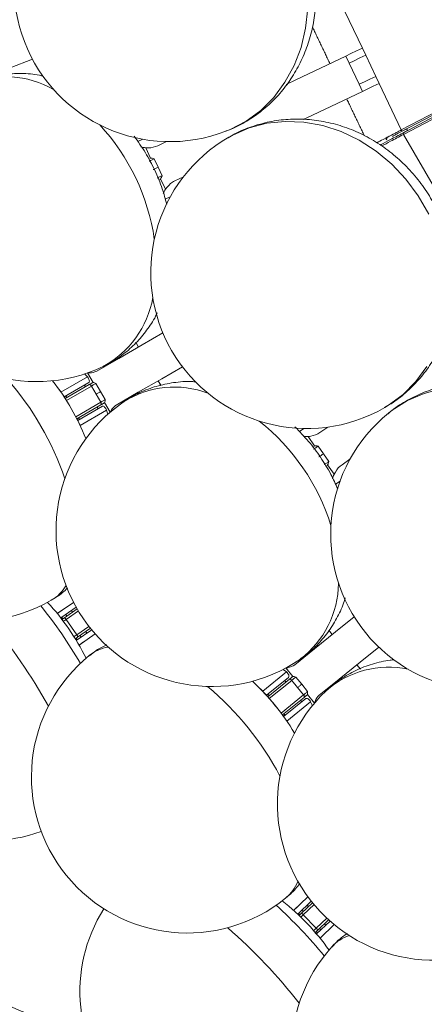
# Model space of a CAD drawing. Header units: millimetres. Extents: x 95 to 591, y 325 to 1119.
# Tile 3 of 55: x 288 to 314, y 386 to 450. Entities that reach past the tile are written whole.
import ezdxf

# ---------------------------------------------------------------- set-up
doc = ezdxf.new("R2010")
doc.units = ezdxf.units.MM

msp = doc.modelspace()

# ---------------------------------------------------------------- linework, layer by layer
at = {"color": 7, "linetype": 'Continuous', "lineweight": 15}
for p, q in [((309.888, 447.721), (308.467, 450.7)), ((308.822, 447.212), (309.038, 446.761)), ((309.888, 447.721), (310.104, 447.27)), ((310.749, 445.916), (310.104, 447.27)), ((309.683, 445.407), (309.038, 446.761)), ((309.899, 444.956), (309.683, 445.407)), ((310.965, 445.464), (310.749, 445.916)), ((312.386, 442.485), (310.965, 445.464)), ((312.386, 442.485), (317.985, 445.431)), ((318.031, 445.342), (312.432, 442.396)), ((312.489, 442.288), (318.087, 445.236)), ((318.133, 445.148), (312.536, 442.199)), ((312.725, 442.551), (312.431, 442.396)), ((312.492, 442.289), (312.782, 442.442)), ((317.089, 434.313), (312.536, 442.199)), ((312.782, 442.442), (312.725, 442.551)), ((295.496, 441.738), (295.813, 441.889)), ((296.787, 441.472), (297.344, 441.738)), ((296.001, 441.339), (296.315, 440.681)), ((296.534, 440.631), (296.792, 440.089)), ((296.792, 440.089), (297.05, 439.548)), ((297.266, 438.688), (296.951, 439.346)), ((298.421, 439.481), (297.864, 439.216)), ((297.575, 438.196), (297.256, 438.045)), ((295.547, 428.576), (295.368, 428.893)), ((295.547, 428.576), (295.38, 428.872)), ((290.571, 425.677), (292.27, 426.658)), ((292.27, 426.658), (292.078, 426.855)), ((292.271, 426.919), (292.628, 426.301)), ((296.981, 426.099), (296.797, 426.411)), ((296.966, 426.124), (296.797, 426.411)), ((292.347, 426.296), (290.768, 425.384)), ((290.836, 425.279), (292.38, 426.17)), ((292.52, 426.078), (290.917, 425.153)), ((292.135, 426.029), (292.073, 426.138)), ((292.82, 425.558), (292.52, 426.078)), ((292.809, 426.245), (293.109, 425.726)), ((290.844, 425.284), (290.782, 425.392)), ((290.935, 425.336), (290.873, 425.445)), ((293.12, 425.039), (292.82, 425.558)), ((293.109, 425.726), (293.409, 425.206)), ((291.517, 424.114), (293.12, 425.039)), ((293.13, 424.871), (291.586, 423.98)), ((291.643, 423.869), (293.222, 424.781)), ((293.497, 424.533), (291.798, 423.552)), ((292.948, 424.622), (292.885, 424.73)), ((293.724, 424.403), (293.367, 425.021)), ((293.571, 424.269), (293.497, 424.533)), ((291.657, 423.877), (291.594, 423.985)), ((291.748, 423.929), (291.685, 424.037)), ((305.852, 423.158), (306.142, 423.357)), ((307.169, 423.098), (307.678, 423.448)), ((306.413, 422.844), (306.826, 422.243)), ((307.05, 422.228), (307.39, 421.733)), ((307.39, 421.733), (307.73, 421.239)), ((309.094, 421.387), (308.585, 421.038)), ((308.077, 420.423), (307.664, 421.024)), ((308.459, 419.986), (308.168, 419.786)), ((290.336, 411.502), (291.378, 412.218)), ((291.547, 411.906), (290.556, 411.225)), ((290.336, 411.502), (290.632, 411.705)), ((290.693, 411.168), (290.622, 411.271)), ((290.787, 411.232), (291.609, 411.797)), ((290.946, 411.341), (290.875, 411.444)), ((291.686, 411.668), (290.904, 411.131)), ((291.307, 411.59), (291.236, 411.693)), ((291.584, 410.142), (290.904, 411.131)), ((291.584, 410.142), (292.365, 410.679)), ((291.547, 409.783), (292.538, 410.464)), ((292.459, 410.561), (291.637, 409.996)), ((292.768, 410.195), (291.727, 409.479)), ((291.866, 410.002), (291.795, 410.105)), ((292.227, 410.25), (292.156, 410.353)), ((307.961, 410.167), (307.741, 410.445)), ((291.614, 409.829), (291.543, 409.932)), ((292.023, 409.682), (291.727, 409.479)), ((309.768, 407.942), (309.534, 408.224)), ((303.5, 406.525), (305.025, 407.76)), ((305.025, 407.76), (304.805, 407.924)), ((304.985, 408.018), (305.434, 407.463)), ((305.158, 407.414), (303.741, 406.267)), ((303.824, 406.174), (305.209, 407.295)), ((305.362, 407.226), (303.924, 406.061)), ((304.99, 407.118), (304.911, 407.215)), ((305.739, 406.76), (305.362, 407.226)), ((305.622, 407.436), (305.999, 406.97)), ((305.999, 406.97), (306.377, 406.504)), ((303.832, 406.18), (303.753, 406.277)), ((303.913, 406.246), (303.834, 406.343)), ((304.679, 405.129), (306.117, 406.293)), ((306.117, 406.293), (305.739, 406.76)), ((306.813, 405.76), (306.364, 406.314)), ((306.153, 406.13), (304.768, 405.008)), ((304.842, 404.907), (306.259, 406.054)), ((306.569, 405.852), (305.045, 404.618)), ((306.013, 405.855), (305.934, 405.952)), ((306.684, 405.603), (306.569, 405.852)), ((304.854, 404.917), (304.775, 405.014)), ((304.936, 404.983), (304.857, 405.08)), ((305.486, 392.488), (306.402, 393.358)), ((306.618, 393.076), (305.746, 392.249)), ((305.973, 392.292), (306.697, 392.979)), ((305.486, 392.488), (305.746, 392.735)), ((306.113, 392.425), (306.027, 392.515)), ((306.793, 392.863), (306.105, 392.21)), ((306.431, 392.726), (306.344, 392.817)), ((305.891, 392.214), (305.805, 392.304)), ((306.931, 391.34), (306.105, 392.21)), ((306.931, 391.34), (307.619, 391.992)), ((306.95, 390.979), (307.823, 391.807)), ((307.729, 391.891), (307.006, 391.204)), ((307.009, 391.035), (306.923, 391.126)), ((307.231, 391.246), (307.145, 391.337)), ((308.092, 391.577), (307.175, 390.707)), ((307.549, 391.547), (307.463, 391.638)), ((307.436, 390.955), (307.175, 390.707))]:
    msp.add_line(p, q, dxfattribs=at)
at = {"color": 7, "linetype": 'Continuous', "lineweight": 15, "flags": 128}
for points in [[(301.142, 442.4), (301.41, 442.509), (302.437, 443.046), (303.376, 443.738), (304.212, 444.573), (304.929, 445.536), (305.515, 446.61), (305.958, 447.775), (306.252, 449.011), (306.391, 450.295)], [(305.015, 445.397), (305.618, 445.684), (307.206, 446.442), (308.822, 447.212)], [(308.822, 447.212), (309.158, 447.373), (309.517, 447.544), (309.888, 447.721)], [(309.038, 446.761), (309.373, 446.921), (309.732, 447.093), (310.104, 447.27)], [(288.744, 447.013), (287.316, 446.465), (285.69, 445.841), (284.166, 445.256)], [(309.683, 445.407), (310.019, 445.567), (310.378, 445.739), (310.749, 445.916)], [(310.965, 445.464), (310.593, 445.287), (310.234, 445.116), (309.899, 444.956)], [(309.899, 444.956), (308.282, 444.185), (306.695, 443.428), (306.103, 443.146)], [(314.142, 437.098), (313.474, 438.255), (312.679, 439.324), (311.77, 440.287), (310.764, 441.126), (309.678, 441.827), (308.533, 442.376), (307.349, 442.765), (306.146, 442.985), (304.946, 443.034), (303.771, 442.91), (302.642, 442.616), (301.578, 442.156), (301.325, 442.016)], [(312.386, 442.485), (312.395, 442.468), (312.404, 442.451), (312.412, 442.436), (312.419, 442.422), (312.424, 442.411), (312.429, 442.403), (312.431, 442.398), (312.432, 442.396)], [(312.536, 442.199), (312.527, 442.217), (312.518, 442.233), (312.51, 442.248), (312.503, 442.262), (312.497, 442.273), (312.493, 442.281), (312.49, 442.286), (312.489, 442.288)], [(296.534, 440.631), (296.499, 440.614), (296.461, 440.596), (296.419, 440.576), (296.377, 440.556), (296.334, 440.536), (296.294, 440.516), (296.256, 440.499), (296.224, 440.483)], [(296.482, 439.941), (296.515, 439.957), (296.552, 439.975), (296.593, 439.994), (296.635, 440.015), (296.678, 440.035), (296.719, 440.055), (296.758, 440.073), (296.792, 440.089)], [(296.74, 439.4), (296.773, 439.416), (296.81, 439.433), (296.851, 439.453), (296.893, 439.473), (296.936, 439.493), (296.977, 439.513), (297.016, 439.531), (297.05, 439.548)], [(292.862, 427.026), (294.275, 427.842), (295.783, 428.713), (297.108, 429.477)], [(298.358, 427.312), (297.033, 426.548), (295.525, 425.677), (294.112, 424.861)], [(311.325, 424.695), (311.573, 424.845), (312.503, 425.536), (313.322, 426.367), (314.017, 427.323)], [(292.27, 426.658), (292.308, 426.611), (292.34, 426.558), (292.365, 426.503), (292.381, 426.447), (292.388, 426.396), (292.384, 426.352), (292.37, 426.318), (292.347, 426.296)], [(292.38, 426.17), (292.404, 426.184), (292.429, 426.199), (292.455, 426.214), (292.482, 426.229), (292.509, 426.245), (292.536, 426.261), (292.564, 426.277), (292.591, 426.292)], [(292.52, 426.078), (292.504, 426.103), (292.486, 426.125), (292.467, 426.144), (292.447, 426.159), (292.428, 426.169), (292.41, 426.175), (292.394, 426.175), (292.38, 426.17)], [(292.809, 426.245), (292.783, 426.23), (292.752, 426.212), (292.717, 426.192), (292.678, 426.169), (292.637, 426.146), (292.597, 426.122), (292.557, 426.099), (292.52, 426.078)], [(314.983, 425.917), (313.842, 425.611), (312.773, 425.143), (311.794, 424.523), (311.566, 424.345)], [(292.82, 425.558), (292.857, 425.58), (292.897, 425.603), (292.937, 425.626), (292.978, 425.65), (293.017, 425.672), (293.052, 425.693), (293.083, 425.711), (293.109, 425.726)], [(293.12, 425.039), (293.157, 425.06), (293.197, 425.083), (293.237, 425.107), (293.278, 425.13), (293.317, 425.153), (293.352, 425.173), (293.383, 425.191), (293.409, 425.206)], [(293.12, 425.039), (293.133, 425.013), (293.143, 424.986), (293.15, 424.96), (293.154, 424.936), (293.153, 424.914), (293.149, 424.896), (293.141, 424.881), (293.13, 424.871)], [(293.341, 424.993), (293.314, 424.978), (293.286, 424.962), (293.259, 424.946), (293.232, 424.93), (293.205, 424.915), (293.179, 424.9), (293.154, 424.885), (293.13, 424.871)], [(293.222, 424.781), (293.253, 424.789), (293.289, 424.784), (293.329, 424.765), (293.37, 424.734), (293.41, 424.693), (293.446, 424.643), (293.475, 424.588), (293.497, 424.533)], [(307.05, 422.228), (307.019, 422.206), (306.983, 422.182), (306.946, 422.156), (306.907, 422.129), (306.868, 422.103), (306.831, 422.077), (306.797, 422.054), (306.767, 422.033)], [(307.107, 421.539), (307.137, 421.559), (307.171, 421.583), (307.208, 421.608), (307.247, 421.635), (307.286, 421.661), (307.323, 421.687), (307.358, 421.712), (307.39, 421.733)], [(307.447, 421.044), (307.477, 421.065), (307.511, 421.088), (307.548, 421.114), (307.587, 421.14), (307.625, 421.167), (307.663, 421.193), (307.698, 421.217), (307.73, 421.239)], [(305.551, 408.216), (306.82, 409.243), (308.173, 410.339), (309.362, 411.301)], [(290.683, 411.161), (290.685, 411.162), (290.691, 411.166), (290.701, 411.173), (290.715, 411.183), (290.731, 411.194), (290.749, 411.206), (290.768, 411.219), (290.787, 411.232)], [(290.904, 411.131), (290.857, 411.098), (290.809, 411.065), (290.763, 411.034), (290.723, 411.006), (290.722, 411.006)], [(291.402, 410.017), (291.443, 410.045), (291.489, 410.076), (291.536, 410.109), (291.584, 410.142)], [(291.637, 409.996), (291.618, 409.983), (291.599, 409.97), (291.58, 409.958), (291.564, 409.946), (291.551, 409.937), (291.541, 409.93), (291.535, 409.926), (291.533, 409.925)], [(310.935, 409.358), (309.746, 408.396), (308.393, 407.3), (307.125, 406.273)], [(305.025, 407.76), (305.069, 407.72), (305.109, 407.672), (305.143, 407.621), (305.167, 407.569), (305.182, 407.52), (305.185, 407.476), (305.177, 407.44), (305.158, 407.414)], [(305.209, 407.295), (305.231, 407.313), (305.254, 407.331), (305.277, 407.35), (305.301, 407.37), (305.325, 407.389), (305.35, 407.409), (305.374, 407.429), (305.399, 407.449)], [(305.362, 407.226), (305.342, 407.248), (305.321, 407.267), (305.3, 407.283), (305.278, 407.295), (305.258, 407.302), (305.239, 407.305), (305.222, 407.302), (305.209, 407.295)], [(305.622, 407.436), (305.599, 407.418), (305.571, 407.395), (305.539, 407.369), (305.504, 407.341), (305.468, 407.312), (305.431, 407.282), (305.395, 407.253), (305.362, 407.226)], [(305.739, 406.76), (305.773, 406.787), (305.809, 406.816), (305.845, 406.845), (305.882, 406.875), (305.916, 406.903), (305.948, 406.929), (305.976, 406.951), (305.999, 406.97)], [(306.117, 406.293), (306.151, 406.32), (306.186, 406.349), (306.223, 406.379), (306.259, 406.409), (306.294, 406.437), (306.326, 406.463), (306.354, 406.485), (306.377, 406.504)], [(306.117, 406.293), (306.134, 406.27), (306.149, 406.245), (306.16, 406.221), (306.167, 406.197), (306.17, 406.175), (306.168, 406.157), (306.163, 406.141), (306.153, 406.13)], [(306.343, 406.283), (306.318, 406.263), (306.294, 406.243), (306.269, 406.224), (306.245, 406.204), (306.221, 406.185), (306.198, 406.166), (306.175, 406.147), (306.153, 406.13)], [(306.259, 406.054), (306.288, 406.068), (306.325, 406.068), (306.367, 406.056), (306.412, 406.032), (306.458, 405.997), (306.501, 405.953), (306.539, 405.904), (306.569, 405.852)], [(305.882, 392.206), (305.883, 392.207), (305.889, 392.212), (305.897, 392.22), (305.909, 392.232), (305.924, 392.245), (305.94, 392.26), (305.957, 392.276), (305.973, 392.292)], [(306.105, 392.21), (306.063, 392.171), (306.021, 392.131), (305.981, 392.093), (305.945, 392.058), (305.945, 392.058)], [(306.771, 391.188), (306.807, 391.222), (306.847, 391.26), (306.889, 391.3), (306.931, 391.34)], [(307.006, 391.204), (306.989, 391.188), (306.972, 391.172), (306.956, 391.157), (306.942, 391.144), (306.93, 391.132), (306.921, 391.124), (306.916, 391.119), (306.915, 391.118)]]:
    msp.add_lwpolyline(points, dxfattribs=at)
at = {"color": 7, "linetype": 'Continuous', "lineweight": 15}
for centre, radius, start, end in [((297.558, 451.735), 10, 111, 201), ((297.558, 451.735), 10, 201, 291), ((287.078, 439.84), 6.047, 60.08249, 113.47274), ((282.949, 433.486), 13.751, 8.35255, 42.64742), ((306.325, 433.356), 10, 120, 210), ((311.361, 441.946), 0.1, 297.80173, 26.83881), ((296.213, 443.047), 1.721, 252.31133, 262.92386), ((298.725, 437.778), 1.719, 148.07346, 158.52772), ((288.974, 436.361), 10, 205.5, 295.5), ((290.296, 432.833), 6.256, 298.48664, 349.95798), ((306.325, 433.356), 10, 210, 300), ((272.584, 413.875), 19.281, 18.96945, 41.03044), ((278.041, 417.026), 15.227, 21.92565, 38.07468), ((277.926, 416.959), 15.359, 24.65111, 35.34889), ((297.834, 419.967), 6.047, 69.08297, 122.47218), ((300.252, 416.827), 10, 124.5, 214.5), ((317.859, 416.574), 10, 129, 219), ((294.75, 413.046), 13.751, 17.35258, 51.64745), ((306.355, 424.565), 1.722, 261.31476, 271.92224), ((309.662, 419.752), 1.721, 157.07817, 167.52208), ((284.948, 421.014), 10, 210, 300), ((285.868, 406.941), 10, 138.89792, 290.10208), ((288.58, 414.684), 2.702, 300.41721, 329.0304), ((302.109, 413.55), 6.256, 307.48657, 358.95822), ((266.548, 393.663), 29.204, 30.10667, 38.89329), ((278.414, 401.818), 15.359, 26.36321, 42.63679), ((257.391, 387.37), 37.144, 29.35516, 39.64474), ((290.768, 411.038), 0.15, 124.5, 148.83191), ((290.741, 411.061), 0.177, 23.12126, 74.89673), ((300.252, 416.827), 10, 214.5, 304.5), ((291.46, 410.015), 0.177, 354.11281, 45.87129), ((317.859, 416.574), 10, 219, 309), ((291.448, 410.049), 0.15, 280.16809, 304.5), ((294.068, 406.699), 2.703, 99.97122, 128.58052), ((298.676, 401.04), 10, 129, 219), ((311.567, 402.022), 6.047, 78.08241, 131.47272), ((287.581, 392.055), 19.28, 27.96898, 50.03106), ((292.478, 396.021), 15.226, 30.92485, 47.07507), ((292.374, 395.937), 15.359, 33.65111, 44.34889), ((314.446, 399.299), 10, 133.5, 223.5), ((291.655, 395.354), 10, 166.17784, 271.82216), ((298.676, 401.04), 10, 219, 309), ((303.253, 395.356), 2.703, 309.41872, 338.02903), ((295.225, 381.059), 15.359, 35.32052, 51.63679), ((301.786, 387.284), 10, 147.89792, 299.10208), ((284.781, 371.147), 29.205, 39.10677, 47.89329), ((314.446, 399.299), 10, 223.5, 313.5), ((305.985, 392.097), 0.15, 133.5, 157.83191), ((305.954, 392.116), 0.178, 32.13277, 83.89092), ((276.721, 363.499), 37.144, 38.35532, 48.64471), ((306.811, 391.226), 0.15, 289.16809, 313.5), ((306.829, 391.195), 0.178, 3.11286, 54.86576), ((309.923, 388.328), 2.702, 108.97036, 137.58141), ((315.359, 383.459), 10, 138, 228)]:
    msp.add_arc(centre, radius, start, end, dxfattribs=at)
for points, knots in [([(301.138, 442.419), (301.288, 442.471), (301.804, 442.652), (302.623, 443.114), (303.574, 443.789), (304.424, 444.595), (305.167, 445.506), (305.792, 446.514), (306.289, 447.604), (306.651, 448.759), (306.872, 449.965), (306.947, 451.202), (306.874, 452.453), (306.653, 453.696), (306.286, 454.913), (305.777, 456.084), (305.133, 457.187), (304.363, 458.206), (303.479, 459.121), (302.494, 459.915), (301.426, 460.575), (300.292, 461.087), (299.114, 461.442), (297.913, 461.635), (296.709, 461.667), (295.529, 461.527), (294.597, 461.316), (294.087, 461.099), (293.937, 461.036)], [0, 0, 0, 0, 0.0159, 0.055031, 0.09406, 0.133086, 0.172205, 0.2115, 0.251036, 0.290851, 0.330959, 0.371349, 0.411995, 0.452863, 0.493917, 0.535123, 0.576446, 0.617841, 0.659261, 0.700643, 0.741913, 0.78299, 0.8238, 0.864286, 0.904422, 0.944216, 0.983708, 1, 1, 1, 1]), ([(289.436, 445.925), (289.354, 445.946), (288.892, 446.062), (288.034, 446.118), (286.891, 446.072), (285.801, 445.833), (285.049, 445.59), (284.689, 445.389), (284.645, 445.364)], [0, 0, 0, 0, 0.0511998, 0.2887804, 0.5210296, 0.7476675, 0.9696191, 1, 1, 1, 1]), ([(311.318, 424.714), (311.458, 424.789), (311.939, 425.048), (312.676, 425.633), (313.509, 426.449), (314.223, 427.377), (314.815, 428.394), (315.274, 429.487), (315.594, 430.641), (315.771, 431.839), (315.801, 433.064), (315.681, 434.298), (315.414, 435.522), (315.001, 436.715), (314.448, 437.86), (313.762, 438.936), (312.953, 439.926), (312.034, 440.811), (311.017, 441.576), (309.92, 442.207), (308.762, 442.691), (307.562, 443.019), (306.343, 443.186), (305.127, 443.189), (303.933, 443.032), (302.788, 442.71), (301.901, 442.355), (301.431, 442.061), (301.294, 441.976)], [0, 0, 0, 0, 0.0159005, 0.0550311, 0.0940605, 0.1330863, 0.172205, 0.2114996, 0.2510356, 0.290851, 0.3309588, 0.371349, 0.4119954, 0.452863, 0.4939168, 0.5351234, 0.5764459, 0.6178409, 0.6592604, 0.7006429, 0.7419131, 0.7829903, 0.8237997, 0.8642864, 0.9044222, 0.9442161, 0.9837079, 1, 1, 1, 1]), ([(310.816, 441.662), (310.946, 441.73), (311.272, 441.901), (311.771, 442.163), (312.169, 442.371), (312.314, 442.447), (312.386, 442.485)], [0, 0, 0, 0, 0.30059, 0.748412, 0.874413, 1, 1, 1, 1]), ([(311.023, 441.516), (311.05, 441.529), (311.222, 441.62), (311.73, 441.888), (312.219, 442.145), (312.489, 442.288)], [0, 0, 0, 0, 0.074952, 0.487955, 1, 1, 1, 1]), ([(312.536, 442.199), (312.249, 442.048), (311.742, 441.78), (311.317, 441.555), (311.132, 441.457)], [0, 0, 0, 0, 0.56656, 1, 1, 1, 1]), ([(312.252, 442.414), (312.08, 442.324), (311.855, 442.204), (311.612, 442.075), (311.511, 442.021), (311.466, 441.997), (311.459, 441.993), (311.456, 441.992)], [0, 0, 0, 0, 0.526886, 0.693916, 0.851499, 0.954615, 1, 1, 1, 1]), ([(312.431, 442.396), (312.323, 442.339), (312.102, 442.222), (311.914, 442.124), (311.817, 442.073)], [0, 0, 0, 0, 0.485377, 1, 1, 1, 1]), ([(297.347, 437.729), (297.259, 438.061), (297.061, 438.801), (296.597, 439.908), (296.002, 441.044), (295.509, 441.736), (295.262, 442.083)], [0, 0, 0, 0, 0.212667, 0.474228, 0.73694, 1, 1, 1, 1]), ([(311.407, 441.857), (311.407, 441.857), (311.406, 441.857), (311.414, 441.861), (311.416, 441.862)], [0, 0, 0, 0, 0.711907, 1, 1, 1, 1]), ([(296.787, 441.472), (296.585, 441.402), (296.332, 441.315), (296.056, 441.335), (296.001, 441.339)], [0, 0, 0, 0, 0.799524, 1, 1, 1, 1]), ([(296.315, 440.681), (296.35, 440.679), (296.421, 440.675), (296.495, 440.645), (296.533, 440.631), (296.534, 440.631)], [0, 0, 0, 0, 0.482109, 0.991881, 1, 1, 1, 1]), ([(297.05, 439.548), (297.05, 439.547), (297.037, 439.509), (297.014, 439.432), (296.972, 439.374), (296.951, 439.346)], [0, 0, 0, 0, 0.008126, 0.517903, 1, 1, 1, 1]), ([(297.266, 438.688), (297.405, 438.858), (297.581, 439.071), (297.816, 439.191), (297.864, 439.216)], [0, 0, 0, 0, 0.799514, 1, 1, 1, 1]), ([(293.272, 427.353), (293.454, 427.436), (293.958, 427.668), (294.699, 428.2), (295.487, 428.915), (296.15, 429.748), (296.566, 430.371), (296.723, 430.729), (296.736, 430.759)], [0, 0, 0, 0, 0.1209056, 0.3363177, 0.5503672, 0.7646334, 0.9806494, 1, 1, 1, 1]), ([(293.963, 427.72), (293.991, 427.72), (294.072, 427.72), (294.135, 427.76), (294.177, 427.786)], [0, 0, 0, 0, 0.344363, 1, 1, 1, 1]), ([(292.862, 427.026), (292.713, 426.969), (292.528, 426.897), (292.307, 426.927), (292.263, 426.933)], [0, 0, 0, 0, 0.799519, 1, 1, 1, 1]), ([(299.211, 426.346), (299.127, 426.354), (298.653, 426.396), (297.796, 426.317), (296.675, 426.093), (295.636, 425.687), (294.931, 425.329), (294.606, 425.074), (294.567, 425.043)], [0, 0, 0, 0, 0.051201, 0.288781, 0.521029, 0.747666, 0.969617, 1, 1, 1, 1]), ([(292.628, 426.301), (292.655, 426.298), (292.713, 426.292), (292.776, 426.26), (292.808, 426.245), (292.809, 426.245)], [0, 0, 0, 0, 0.48213, 0.991876, 1, 1, 1, 1]), ([(324.143, 408.819), (324.269, 408.915), (324.704, 409.247), (325.339, 409.939), (326.035, 410.875), (326.595, 411.904), (327.02, 413.001), (327.303, 414.152), (327.439, 415.342), (327.426, 416.553), (327.264, 417.768), (326.953, 418.968), (326.497, 420.135), (325.903, 421.249), (325.177, 422.293), (324.331, 423.249), (323.378, 424.1), (322.331, 424.83), (321.207, 425.427), (320.025, 425.878), (318.805, 426.175), (317.569, 426.312), (316.339, 426.286), (315.137, 426.099), (313.982, 425.757), (312.903, 425.259), (312.082, 424.77), (311.663, 424.407), (311.541, 424.3)], [0, 0, 0, 0, 0.015901, 0.055031, 0.094061, 0.133086, 0.172205, 0.2115, 0.251036, 0.290851, 0.330959, 0.371349, 0.411995, 0.452863, 0.493917, 0.535123, 0.576446, 0.617841, 0.659261, 0.700643, 0.741913, 0.78299, 0.8238, 0.864286, 0.904422, 0.944216, 0.983708, 1, 1, 1, 1]), ([(293.409, 425.206), (293.409, 425.205), (293.406, 425.17), (293.401, 425.099), (293.378, 425.046), (293.367, 425.021)], [0, 0, 0, 0, 0.008129, 0.517887, 1, 1, 1, 1]), ([(293.732, 424.389), (293.812, 424.543), (293.912, 424.736), (294.078, 424.84), (294.112, 424.861)], [0, 0, 0, 0, 0.799507, 1, 1, 1, 1]), ([(308.308, 419.489), (308.168, 419.803), (307.857, 420.503), (307.225, 421.524), (306.46, 422.552), (305.865, 423.159), (305.567, 423.463)], [0, 0, 0, 0, 0.212667, 0.474229, 0.73694, 1, 1, 1, 1]), ([(307.169, 423.098), (306.98, 422.998), (306.744, 422.872), (306.468, 422.849), (306.413, 422.844)], [0, 0, 0, 0, 0.799522, 1, 1, 1, 1]), ([(306.826, 422.243), (306.861, 422.247), (306.932, 422.254), (307.01, 422.236), (307.049, 422.228), (307.05, 422.228)], [0, 0, 0, 0, 0.482106, 0.991887, 1, 1, 1, 1]), ([(307.73, 421.239), (307.73, 421.238), (307.723, 421.198), (307.712, 421.119), (307.68, 421.055), (307.664, 421.024)], [0, 0, 0, 0, 0.008117, 0.517906, 1, 1, 1, 1]), ([(308.077, 420.423), (308.189, 420.613), (308.328, 420.85), (308.542, 421.007), (308.585, 421.038)], [0, 0, 0, 0, 0.799518, 1, 1, 1, 1]), ([(289.949, 412.363), (290.198, 412.511), (290.576, 412.736), (290.886, 413.042), (290.992, 413.146)], [0, 0, 0, 0, 0.659239, 1, 1, 1, 1]), ([(305.906, 408.603), (306.072, 408.714), (306.534, 409.021), (307.183, 409.663), (307.849, 410.493), (308.374, 411.419), (308.687, 412.099), (308.786, 412.477), (308.794, 412.509)], [0, 0, 0, 0, 0.120905, 0.336317, 0.550368, 0.764633, 0.980648, 1, 1, 1, 1]), ([(293.505, 409.509), (293.275, 409.397), (292.875, 409.204), (292.536, 408.916), (292.392, 408.793)], [0, 0, 0, 0, 0.574393, 1, 1, 1, 1]), ([(306.532, 409.074), (306.559, 409.078), (306.639, 409.091), (306.695, 409.14), (306.732, 409.172)], [0, 0, 0, 0, 0.340027, 1, 1, 1, 1]), ([(305.551, 408.216), (305.414, 408.136), (305.242, 408.036), (305.019, 408.031), (304.974, 408.031)], [0, 0, 0, 0, 0.799521, 1, 1, 1, 1]), ([(311.929, 408.538), (311.845, 408.532), (311.37, 408.5), (310.536, 408.288), (309.464, 407.891), (308.501, 407.327), (307.86, 406.864), (307.58, 406.561), (307.547, 406.524)], [0, 0, 0, 0, 0.0512009, 0.2887806, 0.5210288, 0.7476674, 0.9696181, 1, 1, 1, 1]), ([(305.434, 407.463), (305.462, 407.465), (305.519, 407.467), (305.587, 407.446), (305.621, 407.436), (305.622, 407.436)], [0, 0, 0, 0, 0.482122, 0.99186, 1, 1, 1, 1]), ([(306.377, 406.504), (306.377, 406.503), (306.379, 406.468), (306.386, 406.397), (306.371, 406.341), (306.364, 406.314)], [0, 0, 0, 0, 0.008141, 0.517878, 1, 1, 1, 1]), ([(306.824, 405.747), (306.879, 405.912), (306.947, 406.118), (307.095, 406.247), (307.125, 406.273)], [0, 0, 0, 0, 0.7995028, 1, 1, 1, 1]), ([(304.969, 393.278), (305.191, 393.463), (305.529, 393.744), (305.788, 394.095), (305.876, 394.215)], [0, 0, 0, 0, 0.659236, 1, 1, 1, 1]), ([(308.927, 391.015), (308.718, 390.869), (308.353, 390.615), (308.063, 390.277), (307.94, 390.134)], [0, 0, 0, 0, 0.574393, 1, 1, 1, 1])]:
    msp.add_open_spline(points, degree=3, knots=knots, dxfattribs=at)
for points in [[(306.686, 449.092), (307.812, 446.731)], [(308.889, 444.474), (310.009, 442.126)], [(296.264, 440.668), (296.315, 440.681)], [(296.951, 439.346), (296.91, 439.315)], [(292.591, 426.292), (292.628, 426.301)], [(295.427, 425.621), (295.291, 425.474)], [(293.367, 425.021), (293.341, 424.993)], [(306.778, 422.223), (306.826, 422.243)], [(307.664, 421.024), (307.628, 420.986)], [(305.399, 407.449), (305.434, 407.463)], [(308.305, 407.229), (308.196, 407.066)], [(306.364, 406.314), (306.343, 406.283)]]:
    msp.add_open_spline(points, degree=1, dxfattribs=at)

doc.saveas('drawing.dxf')
